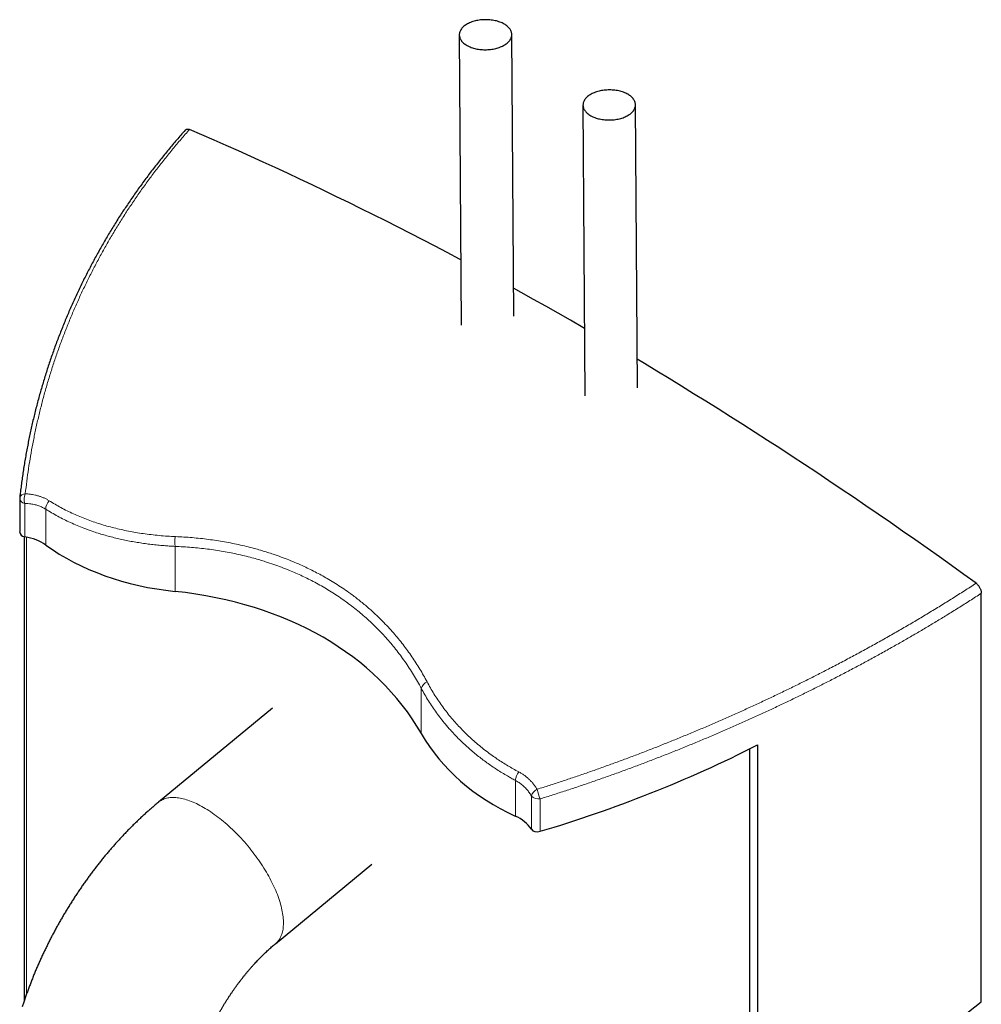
# Model space of a CAD drawing. Header units: millimetres. Extents: x 8 to 861, y 12 to 2652.
# Tile 4 of 12: x 638 to 857, y 974 to 1199. Entities that reach past the tile are written whole.
import ezdxf

# ---------------------------------------------------------------- set-up
doc = ezdxf.new("R2010")
doc.units = ezdxf.units.MM

msp = doc.modelspace()

# ---------------------------------------------------------------- linework, layer by layer
at = {"color": 7, "linetype": 'Continuous', "lineweight": 30}
for p, q in [((750.53, 1131.7), (750.1, 1196.1)), ((738.1, 1196.02), (738.55, 1129.65)), ((766.38, 1179.95), (766.83, 1113.47)), ((778.82, 1115.25), (778.38, 1180.03)), ((637.56, 1089.88), (637.56, 1082.38)), ((638.56, 1081.22), (638.56, 974.94)), ((857.47, 974.8), (857.47, 1068.27)), ((695.39, 1042.01), (669.33, 1020.5)), ((804.54, 78.73), (804.54, 1032.7)), ((806.27, 1033.58), (806.27, 942.86)), ((696.06, 988.11), (718.11, 1006.3))]:
    msp.add_line(p, q, dxfattribs=at)
at = {"color": 8, "linetype": 'Continuous', "lineweight": 0}
for p, q in [((638.71, 1081.19), (638.71, 1088.83)), ((643.51, 1079.31), (643.51, 1087.52)), ((639.14, 976.59), (639.14, 1081.12)), ((673.12, 1068.7), (673.12, 1079.01)), ((729.41, 1036.2), (729.41, 1046.49)), ((750.91, 1017.31), (750.91, 1025.48)), ((754.58, 1014.3), (754.58, 1021.9)), ((756.57, 1013.83), (756.57, 1021.24))]:
    msp.add_line(p, q, dxfattribs=at)
at = {"color": 7, "linetype": 'Continuous', "lineweight": 30, "flags": 128}
for points in [[(739.86, 1193.61), (740.08, 1193.49), (740.32, 1193.38), (740.56, 1193.27), (740.81, 1193.17), (741.08, 1193.08), (741.35, 1192.99), (741.63, 1192.92), (741.91, 1192.85), (742.2, 1192.79), (742.5, 1192.74), (742.8, 1192.7), (743.1, 1192.67), (743.41, 1192.64), (743.71, 1192.63), (744.02, 1192.62), (744.33, 1192.63), (744.64, 1192.64), (744.95, 1192.66), (745.25, 1192.69), (745.55, 1192.73), (745.85, 1192.78), (746.14, 1192.84), (746.43, 1192.9), (746.71, 1192.98), (746.99, 1193.06), (747.25, 1193.15), (747.51, 1193.25), (747.76, 1193.35), (748, 1193.47), (748.23, 1193.59), (748.45, 1193.71), (748.66, 1193.84), (748.85, 1193.98), (749.03, 1194.13), (749.2, 1194.28), (749.36, 1194.43), (749.5, 1194.59), (749.63, 1194.75), (749.74, 1194.91), (749.84, 1195.08), (749.92, 1195.25), (749.99, 1195.43), (750.04, 1195.6), (750.08, 1195.78), (750.1, 1195.95), (750.1, 1196.13), (750.09, 1196.31), (750.06, 1196.48), (750.02, 1196.66), (749.96, 1196.83), (749.88, 1197), (749.79, 1197.17), (749.69, 1197.34), (749.57, 1197.5), (749.43, 1197.66), (749.28, 1197.81), (749.12, 1197.96), (748.94, 1198.11), (748.76, 1198.25), (748.56, 1198.38), (748.34, 1198.51), (748.12, 1198.63), (747.88, 1198.74), (747.64, 1198.85), (747.39, 1198.95), (747.12, 1199.04), (746.85, 1199.13), (746.57, 1199.2), (746.29, 1199.27), (746, 1199.33), (745.7, 1199.38), (745.4, 1199.42), (745.1, 1199.45), (744.79, 1199.48), (744.49, 1199.49), (744.18, 1199.5), (743.87, 1199.49), (743.56, 1199.48), (743.25, 1199.46), (742.95, 1199.43), (742.65, 1199.39), (742.35, 1199.34), (742.06, 1199.28), (741.77, 1199.22), (741.49, 1199.14), (741.21, 1199.06), (740.95, 1198.97), (740.69, 1198.87), (740.44, 1198.76), (740.2, 1198.65), (739.97, 1198.53), (739.75, 1198.41), (739.54, 1198.27), (739.35, 1198.14), (739.17, 1197.99), (739, 1197.84), (738.84, 1197.69), (738.7, 1197.53), (738.57, 1197.37), (738.46, 1197.2), (738.36, 1197.04), (738.28, 1196.87), (738.21, 1196.69), (738.16, 1196.52), (738.12, 1196.34), (738.1, 1196.17), (738.1, 1195.99), (738.11, 1195.81), (738.14, 1195.64), (738.18, 1195.46), (738.24, 1195.29), (738.32, 1195.12), (738.41, 1194.95), (738.51, 1194.78), (738.63, 1194.62), (738.77, 1194.46), (738.92, 1194.31), (739.08, 1194.16), (739.26, 1194.01), (739.44, 1193.87), (739.64, 1193.74), (739.86, 1193.61)], [(768.14, 1177.54), (768.36, 1177.42), (768.6, 1177.3), (768.84, 1177.2), (769.1, 1177.1), (769.36, 1177), (769.63, 1176.92), (769.91, 1176.84), (770.19, 1176.78), (770.49, 1176.72), (770.78, 1176.67), (771.08, 1176.63), (771.38, 1176.59), (771.69, 1176.57), (772, 1176.56), (772.31, 1176.55), (772.62, 1176.55), (772.92, 1176.57), (773.23, 1176.59), (773.53, 1176.62), (773.84, 1176.66), (774.13, 1176.71), (774.43, 1176.77), (774.72, 1176.83), (775, 1176.91), (775.27, 1176.99), (775.54, 1177.08), (775.8, 1177.18), (776.05, 1177.28), (776.29, 1177.39), (776.52, 1177.51), (776.73, 1177.64), (776.94, 1177.77), (777.14, 1177.91), (777.32, 1178.05), (777.49, 1178.2), (777.64, 1178.36), (777.78, 1178.51), (777.91, 1178.68), (778.02, 1178.84), (778.12, 1179.01), (778.2, 1179.18), (778.27, 1179.35), (778.32, 1179.53), (778.36, 1179.7), (778.38, 1179.88), (778.38, 1180.06), (778.37, 1180.24), (778.34, 1180.41), (778.3, 1180.59), (778.24, 1180.76), (778.17, 1180.93), (778.08, 1181.1), (777.97, 1181.27), (777.85, 1181.43), (777.72, 1181.59), (777.57, 1181.74), (777.4, 1181.89), (777.23, 1182.04), (777.04, 1182.18), (776.84, 1182.31), (776.63, 1182.44), (776.4, 1182.56), (776.17, 1182.67), (775.92, 1182.78), (775.67, 1182.88), (775.41, 1182.97), (775.13, 1183.05), (774.86, 1183.13), (774.57, 1183.2), (774.28, 1183.26), (773.99, 1183.31), (773.69, 1183.35), (773.38, 1183.38), (773.08, 1183.4), (772.77, 1183.42), (772.46, 1183.42), (772.15, 1183.42), (771.84, 1183.41), (771.54, 1183.39), (771.23, 1183.35), (770.93, 1183.31), (770.63, 1183.27), (770.34, 1183.21), (770.05, 1183.14), (769.77, 1183.07), (769.5, 1182.99), (769.23, 1182.9), (768.97, 1182.8), (768.72, 1182.69), (768.48, 1182.58), (768.25, 1182.46), (768.03, 1182.33), (767.83, 1182.2), (767.63, 1182.06), (767.45, 1181.92), (767.28, 1181.77), (767.12, 1181.62), (766.98, 1181.46), (766.86, 1181.3), (766.74, 1181.13), (766.64, 1180.96), (766.56, 1180.79), (766.5, 1180.62), (766.44, 1180.45), (766.41, 1180.27), (766.39, 1180.09), (766.38, 1179.92), (766.4, 1179.74), (766.42, 1179.56), (766.47, 1179.39), (766.53, 1179.21), (766.6, 1179.04), (766.69, 1178.87), (766.8, 1178.71), (766.92, 1178.55), (767.05, 1178.39), (767.2, 1178.23), (767.36, 1178.08), (767.54, 1177.94), (767.73, 1177.8), (767.93, 1177.67), (768.14, 1177.54)], [(738.45, 1144.57), (738.17, 1144.72), (735.35, 1146.21), (732.54, 1147.68), (729.72, 1149.15), (726.91, 1150.6), (724.1, 1152.03), (721.28, 1153.45), (718.47, 1154.86), (715.66, 1156.26), (712.85, 1157.64), (710.04, 1159.01), (707.23, 1160.37), (704.43, 1161.71), (701.62, 1163.04), (698.81, 1164.35), (696.01, 1165.65), (693.21, 1166.94), (690.4, 1168.22), (687.6, 1169.48), (684.8, 1170.73), (682, 1171.96), (679.21, 1173.18), (676.41, 1174.39)], [(766.73, 1128.88), (766.34, 1129.11), (763.52, 1130.73), (760.7, 1132.33), (757.89, 1133.93), (755.07, 1135.51), (752.25, 1137.08), (750.49, 1138.05)], [(856.27, 1070.57), (853.47, 1072.59), (850.67, 1074.6), (847.88, 1076.59), (845.08, 1078.58), (842.28, 1080.55), (839.47, 1082.51), (836.67, 1084.46), (833.87, 1086.4), (831.06, 1088.32), (828.25, 1090.23), (825.45, 1092.13), (822.64, 1094.02), (819.83, 1095.89), (817.02, 1097.75), (814.21, 1099.6), (811.39, 1101.44), (808.58, 1103.26), (805.77, 1105.08), (802.96, 1106.87), (800.14, 1108.66), (797.33, 1110.44), (794.51, 1112.2), (791.69, 1113.94), (788.88, 1115.68), (786.06, 1117.4), (783.24, 1119.11), (780.43, 1120.81), (778.78, 1121.8)]]:
    msp.add_lwpolyline(points, dxfattribs=at)
at = {"color": 8, "linetype": 'Continuous', "lineweight": 0, "flags": 128}
for points in [[(669.33, 1020.5), (669.47, 1020.62), (669.68, 1020.77), (669.9, 1020.9), (670.13, 1021.03), (670.37, 1021.14), (670.62, 1021.24), (670.87, 1021.32), (671.14, 1021.39), (671.42, 1021.45), (671.7, 1021.5), (671.99, 1021.54), (672.29, 1021.56), (672.6, 1021.56), (672.91, 1021.56), (673.24, 1021.54), (673.57, 1021.51), (673.9, 1021.47), (674.24, 1021.41), (674.59, 1021.34), (674.95, 1021.26), (675.31, 1021.16), (675.68, 1021.06), (676.05, 1020.94), (676.43, 1020.8), (676.81, 1020.66), (677.2, 1020.5), (677.59, 1020.33), (677.98, 1020.15), (678.38, 1019.95), (678.78, 1019.75), (679.19, 1019.53), (679.59, 1019.3), (680, 1019.06), (680.41, 1018.81), (680.82, 1018.55), (681.24, 1018.28), (681.65, 1017.99), (682.07, 1017.7), (682.49, 1017.4), (682.9, 1017.08), (683.32, 1016.76), (683.74, 1016.43), (684.15, 1016.09), (684.57, 1015.74), (684.98, 1015.38), (685.39, 1015.01), (685.8, 1014.63), (686.21, 1014.25), (686.61, 1013.86), (687.01, 1013.46), (687.41, 1013.06), (687.8, 1012.65), (688.19, 1012.23), (688.58, 1011.8), (688.96, 1011.38), (689.34, 1010.94), (689.71, 1010.5), (690.08, 1010.06), (690.44, 1009.61), (690.8, 1009.16), (691.14, 1008.7), (691.49, 1008.24), (691.82, 1007.78), (692.15, 1007.31), (692.48, 1006.85), (692.79, 1006.38), (693.1, 1005.91), (693.4, 1005.43), (693.69, 1004.96), (693.97, 1004.49), (694.25, 1004.01), (694.51, 1003.54), (694.77, 1003.07), (695.02, 1002.6), (695.26, 1002.12), (695.49, 1001.66), (695.71, 1001.19), (695.92, 1000.72), (696.12, 1000.26), (696.31, 999.8), (696.49, 999.35), (696.66, 998.9), (696.81, 998.45), (696.96, 998.01), (697.1, 997.57), (697.23, 997.13), (697.34, 996.71), (697.45, 996.28), (697.54, 995.87)], [(697.54, 995.87), (697.62, 995.46), (697.69, 995.06), (697.75, 994.66), (697.8, 994.27), (697.84, 993.89), (697.86, 993.51), (697.88, 993.15), (697.88, 992.79), (697.87, 992.44), (697.85, 992.1), (697.82, 991.77), (697.78, 991.45), (697.72, 991.14), (697.66, 990.84), (697.58, 990.55), (697.49, 990.27), (697.39, 990), (697.28, 989.74), (697.16, 989.49), (697.03, 989.25), (696.89, 989.03), (696.73, 988.81), (696.57, 988.61), (696.39, 988.42), (696.21, 988.24), (696.06, 988.11)]]:
    msp.add_lwpolyline(points, dxfattribs=at)
at = {"color": 8, "linetype": 'Continuous', "lineweight": 0}
for centre, radius, start, end in [((638.85, 1089.72), 1.33, 90.5797, 163.6675), ((642.48, 1089.72), 3.88, 160.0172, 193.2982), ((638.83, 1090.11), 1.28, 190.5421, 264.7832), ((646.3, 1087.47), 2.79, 135.1616, 178.9481), ((677.32, 1079.93), 4.31, 162.2132, 192.3092), ((731.63, 1045.93), 2.29, 113.4784, 165.8561), ((754.42, 1025.19), 3.53, 140.8088, 175.2222), ((756.94, 1021.23), 2.45, 115.4264, 164.1032), ((772.5, 1027.43), 17.09, 193.5251, 201.2445), ((756.28, 1023.69), 2.47, 226.5941, 276.8689)]:
    msp.add_arc(centre, radius, start, end, dxfattribs=at)
at = {"color": 7, "linetype": 'Continuous', "lineweight": 30}
msp.add_arc((639.56, 1089.88), 2, 173.8117, 180, dxfattribs=at)
for centre, major_axis, ratio, start_param, end_param in [((639.56, 1082.82), (1.88, 0.97), 0.716542, 2.786828, 3.91635), ((632.6, 1069.51), (13.41, 6.93), 0.716542, 0.348875, 0.774757), ((702.37, 1132.22), (72.39, 37.43), 0.716542, 3.490468, 3.969011), ((634.09, 983.96), (96.59, 49.93), 0.716542, 0.03385, 0.827418), ((800.85, 1075.36), (72.39, 37.43), 0.716542, 3.175442, 3.653985), ((738.32, 1170.17), (189.13, 97.78), 0.716542, 4.448255, 4.701277), ((741.65, 1006.56), (13.41, 6.93), 0.716542, 0.08651, 0.512393), ((756.39, 1015.38), (1.88, 0.97), 0.716542, 3.228103, 4.448255), ((738.32, 1077.77), (191.11, 90.21), 0.714681, 4.730655, 5.019019)]:
    msp.add_ellipse(centre, major_axis=major_axis, ratio=ratio, start_param=start_param, end_param=end_param, dxfattribs=at)
for points, knots in [([(675.45, 1174.26), (675.43, 1174.24), (675.08, 1173.85), (674.42, 1173.09), (673.46, 1171.99), (672.51, 1170.87), (671.57, 1169.75), (670.65, 1168.62), (669.73, 1167.48), (668.83, 1166.33), (667.93, 1165.18), (667.05, 1164.02), (666.18, 1162.84), (665.32, 1161.67), (664.47, 1160.48), (663.63, 1159.28), (662.8, 1158.08), (661.99, 1156.87), (661.18, 1155.66), (660.39, 1154.44), (659.61, 1153.21), (658.85, 1151.98), (658.09, 1150.74), (657.35, 1149.49), (656.62, 1148.24), (655.9, 1146.98), (655.2, 1145.71), (654.51, 1144.44), (653.83, 1143.16), (653.16, 1141.87), (652.5, 1140.58), (651.86, 1139.29), (651.23, 1137.98), (650.61, 1136.67), (650, 1135.36), (649.41, 1134.04), (648.83, 1132.72), (648.27, 1131.39), (647.72, 1130.06), (647.18, 1128.72), (646.65, 1127.37), (646.13, 1126.03), (645.63, 1124.68), (645.15, 1123.32), (644.67, 1121.96), (644.21, 1120.6), (643.77, 1119.23), (643.34, 1117.86), (642.92, 1116.49), (642.51, 1115.11), (642.12, 1113.73), (641.74, 1112.34), (641.37, 1110.95), (641.02, 1109.55), (640.68, 1108.16), (640.36, 1106.75), (640.05, 1105.34), (639.75, 1103.93), (639.46, 1102.52), (639.19, 1101.1), (638.93, 1099.68), (638.69, 1098.26), (638.46, 1096.84), (638.25, 1095.42), (638.05, 1093.99), (637.86, 1092.57), (637.7, 1091.27), (637.61, 1090.44), (637.57, 1090.09)], [0, 0, 0, 0, 0.0009037, 0.0159676, 0.0310388, 0.0461189, 0.0612097, 0.0763127, 0.0914297, 0.1065624, 0.1217124, 0.1368814, 0.152071, 0.167283, 0.1825191, 0.197781, 0.2130728, 0.2283367, 0.2436063, 0.2588831, 0.2741687, 0.2894644, 0.3047719, 0.3200927, 0.3354281, 0.3507798, 0.3661517, 0.3815165, 0.3968873, 0.4122843, 0.4277031, 0.4431396, 0.4585893, 0.4740479, 0.4895112, 0.5049745, 0.5204319, 0.5358666, 0.5513887, 0.5669063, 0.5824208, 0.5979338, 0.613447, 0.6289615, 0.6444786, 0.6600001, 0.6755275, 0.6910622, 0.706606, 0.7221604, 0.7377269, 0.7533071, 0.7689027, 0.7845151, 0.8001459, 0.8157968, 0.8314693, 0.8471651, 0.8628857, 0.8786039, 0.8943129, 0.9100142, 0.9257093, 0.9413994, 0.9570862, 0.9727711, 0.9884555, 1, 1, 1, 1]), ([(675.46, 1174.25), (675.48, 1174.28), (675.54, 1174.36), (675.68, 1174.44), (675.87, 1174.49), (676.08, 1174.49), (676.26, 1174.45), (676.37, 1174.4), (676.41, 1174.39)], [0, 0, 0, 0, 0.099239, 0.301289, 0.503333, 0.70153, 0.899743, 1, 1, 1, 1]), ([(856.27, 1070.57), (856.34, 1070.51), (856.5, 1070.39), (856.71, 1070.16), (856.91, 1069.91), (857.08, 1069.63), (857.23, 1069.34), (857.35, 1069.04), (857.42, 1068.74), (857.47, 1068.48), (857.47, 1068.33), (857.47, 1068.27)], [0, 0, 0, 0, 0.11507, 0.23013, 0.345243, 0.460359, 0.574788, 0.68923, 0.805198, 0.921185, 1, 1, 1, 1]), ([(669.33, 1020.5), (669.19, 1020.39), (668.81, 1020.07), (668.18, 1019.54), (667.45, 1018.91), (666.73, 1018.27), (666.01, 1017.62), (665.3, 1016.96), (664.59, 1016.29), (663.89, 1015.61), (663.19, 1014.93), (662.5, 1014.23), (661.82, 1013.53), (661.15, 1012.82), (660.48, 1012.09), (659.81, 1011.37), (659.15, 1010.63), (658.5, 1009.89), (657.86, 1009.13), (657.22, 1008.38), (656.59, 1007.61), (655.97, 1006.84), (655.35, 1006.06), (654.74, 1005.27), (654.14, 1004.47), (653.55, 1003.67), (652.96, 1002.87), (652.38, 1002.06), (651.8, 1001.24), (651.24, 1000.41), (650.68, 999.58), (650.13, 998.74), (649.59, 997.9), (649.05, 997.06), (648.52, 996.2), (648, 995.35), (647.49, 994.48), (646.99, 993.62), (646.49, 992.74), (646.01, 991.87), (645.53, 990.99), (645.06, 990.1), (644.6, 989.21), (644.14, 988.32), (643.7, 987.42), (643.26, 986.52), (642.83, 985.61), (642.42, 984.7), (642.01, 983.79), (641.61, 982.88), (641.21, 981.96), (640.83, 981.04), (640.46, 980.11), (640.1, 979.19), (639.74, 978.26), (639.4, 977.33), (639.06, 976.39), (638.74, 975.46), (638.43, 974.56), (638.25, 973.97), (638.16, 973.7)], [0, 0, 0, 0, 0.009773, 0.02744, 0.045089, 0.062725, 0.080347, 0.097955, 0.115548, 0.133126, 0.150689, 0.168237, 0.18577, 0.203288, 0.220791, 0.23828, 0.255754, 0.273214, 0.290661, 0.308095, 0.325516, 0.342926, 0.360323, 0.37771, 0.395087, 0.412454, 0.429812, 0.447161, 0.464503, 0.481838, 0.499167, 0.51649, 0.533809, 0.551123, 0.568434, 0.585743, 0.603049, 0.620355, 0.637661, 0.654966, 0.672273, 0.689582, 0.706893, 0.724207, 0.741526, 0.758849, 0.776177, 0.793512, 0.810854, 0.828204, 0.845562, 0.86293, 0.880307, 0.897695, 0.915094, 0.932505, 0.949928, 0.967364, 0.984815, 1, 1, 1, 1]), ([(678.15, 960.87), (678.18, 960.96), (678.27, 961.25), (678.43, 961.74), (678.63, 962.32), (678.84, 962.9), (679.06, 963.48), (679.28, 964.07), (679.51, 964.66), (679.75, 965.25), (680, 965.84), (680.25, 966.43), (680.51, 967.02), (680.78, 967.61), (681.06, 968.2), (681.34, 968.79), (681.63, 969.38), (681.93, 969.96), (682.23, 970.55), (682.54, 971.13), (682.86, 971.71), (683.18, 972.29), (683.51, 972.86), (683.84, 973.43), (684.18, 974), (684.52, 974.56), (684.87, 975.12), (685.23, 975.67), (685.59, 976.22), (685.95, 976.76), (686.32, 977.3), (686.69, 977.83), (687.06, 978.36), (687.44, 978.88), (687.83, 979.39), (688.21, 979.89), (688.6, 980.39), (688.99, 980.88), (689.39, 981.36), (689.78, 981.84), (690.18, 982.3), (690.58, 982.76), (690.98, 983.21), (691.38, 983.65), (691.78, 984.08), (692.18, 984.5), (692.58, 984.92), (692.98, 985.32), (693.38, 985.71), (693.78, 986.1), (694.18, 986.47), (694.58, 986.83), (694.97, 987.19), (695.37, 987.53), (695.73, 987.84), (695.96, 988.03), (696.06, 988.11)], [0, 0, 0, 0, 0.009548, 0.028227, 0.046933, 0.065672, 0.084442, 0.10324, 0.122067, 0.140919, 0.159796, 0.178694, 0.197613, 0.21655, 0.235504, 0.254473, 0.273455, 0.292449, 0.311451, 0.330461, 0.349477, 0.368496, 0.387518, 0.406539, 0.425557, 0.444572, 0.46358, 0.48258, 0.50157, 0.520549, 0.539514, 0.558463, 0.577396, 0.596309, 0.615201, 0.634071, 0.652916, 0.671735, 0.690526, 0.709287, 0.728017, 0.746714, 0.765376, 0.784002, 0.80259, 0.821138, 0.839646, 0.858111, 0.876532, 0.894909, 0.913239, 0.931522, 0.949757, 0.967942, 0.986076, 1, 1, 1, 1])]:
    msp.add_open_spline(points, degree=3, knots=knots, dxfattribs=at)
at = {"color": 8, "linetype": 'Continuous', "lineweight": 0}
for points, knots in [([(676.41, 1174.39), (675.76, 1173.65), (674.46, 1172.17), (672.56, 1169.92), (670.71, 1167.64), (668.91, 1165.33), (667.15, 1162.99), (665.44, 1160.63), (663.78, 1158.23), (662.16, 1155.81), (660.59, 1153.35), (659.06, 1150.85), (657.58, 1148.33), (656.16, 1145.79), (654.78, 1143.22), (653.46, 1140.63), (652.18, 1138.02), (650.97, 1135.39), (649.8, 1132.74), (648.7, 1130.08), (647.64, 1127.41), (646.64, 1124.71), (645.69, 1121.99), (644.79, 1119.26), (643.95, 1116.52), (643.16, 1113.75), (642.43, 1110.96), (641.74, 1108.15), (641.12, 1105.32), (640.55, 1102.49), (640.03, 1099.64), (639.57, 1096.78), (639.17, 1093.92), (638.95, 1092), (638.84, 1091.05)], [0, 0, 0, 0, 0.030606, 0.061216, 0.091826, 0.122432, 0.153171, 0.183914, 0.214658, 0.245397, 0.27654, 0.307687, 0.338834, 0.369976, 0.401253, 0.432533, 0.463814, 0.49509, 0.52632, 0.557554, 0.588788, 0.620019, 0.651377, 0.68274, 0.714103, 0.745461, 0.777211, 0.808965, 0.840719, 0.872469, 0.90435, 0.936235, 0.968119, 1, 1, 1, 1]), ([(638.84, 1091.05), (639.11, 1091.03), (639.66, 1090.99), (640.44, 1090.88), (641.16, 1090.74), (641.84, 1090.56), (642.49, 1090.34), (643.13, 1090.08), (643.74, 1089.79), (644.13, 1089.56), (644.32, 1089.44)], [0, 0, 0, 0, 0.1340875, 0.2686672, 0.3887002, 0.5088254, 0.6288536, 0.7525343, 0.8763224, 1, 1, 1, 1]), ([(643.51, 1087.52), (643.38, 1087.6), (643.14, 1087.74), (642.76, 1087.94), (642.36, 1088.12), (641.94, 1088.28), (641.51, 1088.42), (641.07, 1088.54), (640.6, 1088.64), (640.17, 1088.71), (639.67, 1088.78), (639.19, 1088.82), (638.83, 1088.83), (638.71, 1088.83)], [0, 0, 0, 0, 0.089855, 0.180069, 0.270283, 0.360999, 0.451717, 0.54421, 0.637342, 0.730475, 0.79776, 0.932515, 1, 1, 1, 1]), ([(644.32, 1089.44), (644.75, 1089.17), (645.63, 1088.63), (646.99, 1087.87), (648.39, 1087.14), (649.84, 1086.46), (651.32, 1085.81), (652.83, 1085.21), (654.36, 1084.65), (655.91, 1084.13), (657.5, 1083.66), (659.11, 1083.23), (660.76, 1082.84), (662.43, 1082.49), (664.11, 1082.18), (665.84, 1081.91), (667.63, 1081.68), (669.47, 1081.49), (671.34, 1081.34), (672.6, 1081.27), (673.22, 1081.24)], [0, 0, 0, 0, 0.055269, 0.110549, 0.165817, 0.221502, 0.277199, 0.332884, 0.387536, 0.44221, 0.496884, 0.551537, 0.606629, 0.661721, 0.715947, 0.770174, 0.827619, 0.885086, 0.942554, 1, 1, 1, 1]), ([(673.12, 1079.01), (672.75, 1079.03), (672.02, 1079.07), (670.81, 1079.15), (669.48, 1079.26), (668.03, 1079.41), (666.6, 1079.59), (665.16, 1079.8), (663.73, 1080.03), (662.32, 1080.29), (660.91, 1080.58), (659.52, 1080.91), (658.15, 1081.25), (656.8, 1081.63), (655.47, 1082.03), (654.27, 1082.43), (653.2, 1082.81), (652.03, 1083.24), (650.69, 1083.78), (649.18, 1084.45), (647.7, 1085.15), (646.26, 1085.9), (644.86, 1086.69), (643.96, 1087.24), (643.51, 1087.52)], [0, 0, 0, 0, 0.032509, 0.065018, 0.1088, 0.152587, 0.196369, 0.240946, 0.285528, 0.330105, 0.375095, 0.420091, 0.465081, 0.509976, 0.554877, 0.599773, 0.633367, 0.666962, 0.72236, 0.77777, 0.833168, 0.888775, 0.944393, 1, 1, 1, 1]), ([(673.22, 1081.24), (673.86, 1081.21), (675.12, 1081.15), (677.01, 1081.01), (678.88, 1080.83), (680.74, 1080.61), (682.59, 1080.35), (684.42, 1080.04), (686.25, 1079.7), (688.05, 1079.32), (689.84, 1078.89), (691.46, 1078.47), (692.93, 1078.05), (694.25, 1077.64), (695.73, 1077.16), (697.36, 1076.58), (699.14, 1075.9), (700.89, 1075.18), (702.53, 1074.45), (704.05, 1073.71), (705.47, 1072.99), (706.87, 1072.24), (708.31, 1071.41), (709.8, 1070.51), (711.32, 1069.52), (712.66, 1068.59), (713.83, 1067.74), (714.86, 1066.96), (715.87, 1066.15), (716.87, 1065.32), (717.99, 1064.34), (719.22, 1063.21), (720.54, 1061.92), (721.82, 1060.58), (723.03, 1059.24), (724.17, 1057.9), (725.24, 1056.55), (726.27, 1055.18), (727.25, 1053.79), (728.18, 1052.38), (729.07, 1050.96), (729.92, 1049.51), (730.45, 1048.53), (730.72, 1048.03)], [0, 0, 0, 0, 0.025, 0.050009, 0.075021, 0.10003, 0.12503, 0.150194, 0.175368, 0.200545, 0.225719, 0.250884, 0.270069, 0.289256, 0.308442, 0.335349, 0.362265, 0.38918, 0.416087, 0.439048, 0.462013, 0.484979, 0.50794, 0.534524, 0.561113, 0.587698, 0.60666, 0.625622, 0.644964, 0.664307, 0.683648, 0.711473, 0.739307, 0.767141, 0.794966, 0.820897, 0.846835, 0.872773, 0.898705, 0.924025, 0.949352, 0.974679, 1, 1, 1, 1]), ([(729.41, 1046.49), (729.12, 1047.03), (728.54, 1048.1), (727.62, 1049.65), (726.67, 1051.17), (725.67, 1052.65), (724.62, 1054.1), (723.55, 1055.49), (722.44, 1056.84), (721.32, 1058.14), (720.15, 1059.4), (718.95, 1060.62), (717.72, 1061.79), (716.47, 1062.92), (715.19, 1064.02), (713.84, 1065.1), (712.44, 1066.16), (711, 1067.19), (709.54, 1068.16), (708.07, 1069.08), (706.56, 1069.96), (705.08, 1070.78), (703.62, 1071.53), (702.19, 1072.23), (700.74, 1072.89), (699.17, 1073.56), (697.47, 1074.23), (695.65, 1074.89), (693.98, 1075.45), (692.46, 1075.91), (690.99, 1076.33), (689.39, 1076.75), (687.65, 1077.16), (685.89, 1077.53), (684.12, 1077.86), (682.33, 1078.15), (680.52, 1078.4), (678.69, 1078.61), (676.84, 1078.79), (674.99, 1078.92), (673.74, 1078.98), (673.12, 1079.01)], [0, 0, 0, 0, 0.027963, 0.055926, 0.0834, 0.110882, 0.138364, 0.165838, 0.192254, 0.218678, 0.245103, 0.271519, 0.297236, 0.322959, 0.348683, 0.374399, 0.401435, 0.428471, 0.454405, 0.480346, 0.506287, 0.532221, 0.555538, 0.57886, 0.602182, 0.625499, 0.653369, 0.681244, 0.709114, 0.729098, 0.749083, 0.774088, 0.799103, 0.824122, 0.849137, 0.874143, 0.899308, 0.924483, 0.94966, 0.974835, 1, 1, 1, 1]), ([(755.89, 1023.44), (756.83, 1023.73), (758.71, 1024.33), (761.52, 1025.25), (764.34, 1026.19), (767.15, 1027.15), (769.96, 1028.14), (772.76, 1029.15), (775.56, 1030.17), (778.36, 1031.22), (781.15, 1032.29), (783.93, 1033.38), (786.71, 1034.5), (789.49, 1035.63), (792.28, 1036.79), (795.06, 1037.97), (797.83, 1039.17), (800.61, 1040.4), (803.38, 1041.65), (806.15, 1042.92), (808.9, 1044.21), (811.65, 1045.52), (814.38, 1046.84), (817.11, 1048.19), (819.82, 1049.55), (822.59, 1050.98), (825.44, 1052.47), (828.36, 1054.02), (831.25, 1055.59), (834.12, 1057.18), (836.97, 1058.79), (839.8, 1060.41), (842.61, 1062.06), (845.39, 1063.73), (848.15, 1065.42), (850.89, 1067.12), (853.6, 1068.83), (855.38, 1069.99), (856.27, 1070.57)], [0, 0, 0, 0, 0.026322, 0.052646, 0.07897, 0.105292, 0.131691, 0.158093, 0.184495, 0.210894, 0.237374, 0.263857, 0.29034, 0.31682, 0.343622, 0.370425, 0.397229, 0.424031, 0.451132, 0.478237, 0.505341, 0.532443, 0.559634, 0.586827, 0.614021, 0.641212, 0.671033, 0.700863, 0.730695, 0.760528, 0.790357, 0.820178, 0.850142, 0.880114, 0.910089, 0.940065, 0.970037, 1, 1, 1, 1]), ([(857.47, 1068.27), (856.61, 1067.71), (854.87, 1066.59), (852.24, 1064.93), (849.67, 1063.33), (847.16, 1061.8), (844.71, 1060.34), (842.24, 1058.89), (839.75, 1057.45), (837.2, 1056), (834.57, 1054.53), (831.86, 1053.04), (829.14, 1051.58), (826.4, 1050.13), (823.69, 1048.72), (821.02, 1047.36), (818.39, 1046.04), (815.74, 1044.74), (813.08, 1043.45), (810.39, 1042.18), (807.7, 1040.92), (804.99, 1039.69), (802.26, 1038.46), (799.51, 1037.25), (796.74, 1036.05), (793.96, 1034.87), (791.16, 1033.71), (788.35, 1032.56), (785.51, 1031.43), (782.67, 1030.32), (779.81, 1029.23), (776.94, 1028.16), (774.05, 1027.1), (771.16, 1026.07), (768.26, 1025.06), (765.35, 1024.07), (762.43, 1023.1), (759.5, 1022.16), (757.55, 1021.55), (756.57, 1021.24)], [0, 0, 0, 0, 0.028999, 0.058001, 0.087, 0.113246, 0.139495, 0.165746, 0.191996, 0.218241, 0.246137, 0.274037, 0.301939, 0.32984, 0.357736, 0.384056, 0.410378, 0.436701, 0.463021, 0.489423, 0.515828, 0.542233, 0.568635, 0.595288, 0.621943, 0.648598, 0.675251, 0.702151, 0.729054, 0.755957, 0.782858, 0.80996, 0.837067, 0.864174, 0.891281, 0.918383, 0.945588, 0.972795, 1, 1, 1, 1]), ([(730.72, 1048.03), (730.97, 1047.57), (731.48, 1046.63), (732.3, 1045.26), (733.16, 1043.92), (734.08, 1042.59), (735.05, 1041.29), (736.06, 1040.02), (737.11, 1038.8), (738.2, 1037.61), (739.33, 1036.45), (740.5, 1035.32), (741.73, 1034.22), (742.99, 1033.16), (744.29, 1032.14), (745.55, 1031.21), (746.78, 1030.36), (747.97, 1029.58), (749.18, 1028.83), (750.42, 1028.11), (751.26, 1027.65), (751.69, 1027.42)], [0, 0, 0, 0, 0.0553168, 0.1106435, 0.1659599, 0.2216483, 0.2773471, 0.3330351, 0.3876448, 0.4422752, 0.4969053, 0.5515144, 0.6065598, 0.6616052, 0.7158074, 0.7700096, 0.8159946, 0.8619994, 0.9080106, 0.9540152, 1, 1, 1, 1]), ([(750.91, 1025.48), (750.6, 1025.65), (749.99, 1025.98), (748.98, 1026.55), (747.88, 1027.2), (746.71, 1027.94), (745.55, 1028.7), (744.42, 1029.5), (743.3, 1030.33), (742.21, 1031.18), (741.14, 1032.06), (740.09, 1032.96), (739.08, 1033.89), (738.1, 1034.84), (737.14, 1035.82), (736.3, 1036.73), (735.55, 1037.57), (734.76, 1038.5), (733.86, 1039.62), (732.87, 1040.94), (731.93, 1042.29), (731.04, 1043.66), (730.19, 1045.06), (729.67, 1046.02), (729.41, 1046.49)], [0, 0, 0, 0, 0.032479, 0.064958, 0.108714, 0.152475, 0.196231, 0.240806, 0.285388, 0.329963, 0.374981, 0.420005, 0.465023, 0.509971, 0.554924, 0.599872, 0.633512, 0.667153, 0.722529, 0.777917, 0.833293, 0.888859, 0.944434, 1, 1, 1, 1]), ([(751.69, 1027.42), (751.9, 1027.3), (752.32, 1027.07), (752.92, 1026.67), (753.49, 1026.23), (754.03, 1025.76), (754.54, 1025.25), (755.03, 1024.69), (755.48, 1024.09), (755.75, 1023.65), (755.89, 1023.44)], [0, 0, 0, 0, 0.120019, 0.240138, 0.360159, 0.483882, 0.607711, 0.731439, 0.865471, 1, 1, 1, 1]), ([(754.58, 1021.9), (754.51, 1022.03), (754.35, 1022.29), (754.09, 1022.68), (753.82, 1023.05), (753.52, 1023.41), (753.21, 1023.75), (752.87, 1024.08), (752.52, 1024.39), (752.15, 1024.69), (751.75, 1024.97), (751.34, 1025.24), (751.05, 1025.4), (750.91, 1025.48)], [0, 0, 0, 0, 0.089703, 0.179566, 0.269427, 0.359371, 0.449622, 0.539872, 0.630565, 0.721258, 0.813719, 0.90676, 1, 1, 1, 1])]:
    msp.add_open_spline(points, degree=3, knots=knots, dxfattribs=at)

doc.saveas('drawing.dxf')
